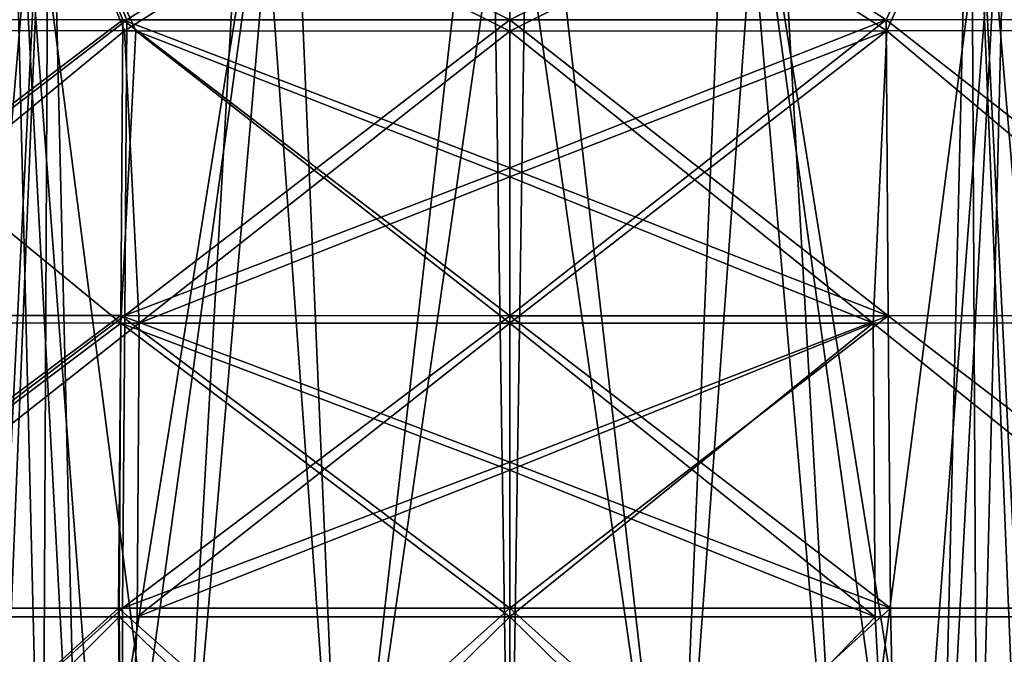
# Model space of a CAD drawing. Header units: millimetres. Extents: x -142 to 142, y -43 to 80.
# Tile 54 of 95: x -12 to 12, y -27 to -11. Entities that reach past the tile are written whole.
import ezdxf

# ---------------------------------------------------------------- set-up
doc = ezdxf.new("R2010")
doc.units = ezdxf.units.MM
doc.header["$LTSCALE"] = 52.148148
for name, color, linetype in [('155', 7, 'CONTINUOUS'), ('156', 7, 'CONTINUOUS'), ('158', 7, 'CONTINUOUS'), ('159', 7, 'CONTINUOUS'), ('161', 7, 'CONTINUOUS'), ('162', 7, 'CONTINUOUS'), ('164', 7, 'CONTINUOUS'), ('165', 7, 'CONTINUOUS'), ('167', 7, 'CONTINUOUS'), ('168', 7, 'CONTINUOUS'), ('169', 7, 'CONTINUOUS'), ('170', 7, 'CONTINUOUS'), ('171', 7, 'CONTINUOUS'), ('172', 7, 'CONTINUOUS'), ('173', 7, 'CONTINUOUS'), ('174', 7, 'CONTINUOUS'), ('182', 7, 'CONTINUOUS'), ('183', 7, 'CONTINUOUS'), ('184', 7, 'CONTINUOUS'), ('185', 7, 'CONTINUOUS'), ('186', 7, 'CONTINUOUS'), ('187', 7, 'CONTINUOUS'), ('188', 7, 'CONTINUOUS'), ('189', 7, 'CONTINUOUS'), ('190', 7, 'CONTINUOUS'), ('191', 7, 'CONTINUOUS'), ('192', 7, 'CONTINUOUS'), ('193', 7, 'CONTINUOUS'), ('194', 7, 'CONTINUOUS'), ('195', 7, 'CONTINUOUS'), ('196', 7, 'CONTINUOUS'), ('197', 7, 'CONTINUOUS'), ('22', 7, 'CONTINUOUS')]:
    doc.layers.add(name, color=color, linetype=linetype)

msp = doc.modelspace()

# ---------------------------------------------------------------- linework, layer by layer
at = {"layer": '155', "color": 7, "linetype": 'Continuous', "true_color": 0xe0f2ff}
for points in [[(12.107, -5.235, 79.84), (0, -5.252, 80.148), (9.315, -11.321, 80.729), (12.107, -5.235, 79.84)], [(0, -5.252, 80.148), (0, -11.324, 80.91), (9.315, -11.321, 80.729), (0, -5.252, 80.148)], [(18.578, -11.313, 80.19), (12.107, -5.235, 79.84), (9.315, -11.321, 80.729), (18.578, -11.313, 80.19)]]:
    msp.add_3dface(points, dxfattribs=at)
at = {"layer": '156', "color": 7, "linetype": 'Continuous', "true_color": 0xe0f2ff}
for points in [[(9.315, -11.321, 80.729), (0, -11.324, 80.91), (9.366, -18.647, 81.398), (9.315, -11.321, 80.729)], [(9.366, -18.647, 81.398), (0, -11.324, 80.91), (0, -14.983, 81.278), (9.366, -18.647, 81.398)], [(18.578, -11.313, 80.19), (9.315, -11.321, 80.729), (18.674, -18.642, 80.856), (18.578, -11.313, 80.19)], [(18.674, -18.642, 80.856), (9.315, -11.321, 80.729), (9.366, -18.647, 81.398), (18.674, -18.642, 80.856)], [(0, -18.648, 81.579), (9.366, -18.647, 81.398), (0, -14.983, 81.278), (0, -18.648, 81.579)]]:
    msp.add_3dface(points, dxfattribs=at)
at = {"layer": '158', "color": 7, "linetype": 'Continuous', "true_color": 0xe0f2ff}
for points in [[(0, -11.324, -80.91), (12.107, -5.235, -79.84), (9.315, -11.321, -80.729), (0, -11.324, -80.91)], [(0, -5.252, -80.148), (12.107, -5.235, -79.84), (0, -11.324, -80.91), (0, -5.252, -80.148)], [(9.315, -11.321, -80.729), (12.107, -5.235, -79.84), (18.578, -11.313, -80.19), (9.315, -11.321, -80.729)]]:
    msp.add_3dface(points, dxfattribs=at)
at = {"layer": '159', "color": 7, "linetype": 'Continuous', "true_color": 0xe0f2ff}
for points in [[(0, -18.648, -81.579), (9.315, -11.321, -80.729), (9.366, -18.647, -81.398), (0, -18.648, -81.579)], [(0, -14.983, -81.278), (9.315, -11.321, -80.729), (0, -18.648, -81.579), (0, -14.983, -81.278)], [(0, -11.324, -80.91), (9.315, -11.321, -80.729), (0, -14.983, -81.278), (0, -11.324, -80.91)], [(9.315, -11.321, -80.729), (18.578, -11.313, -80.19), (18.674, -18.642, -80.856), (9.315, -11.321, -80.729)], [(9.366, -18.647, -81.398), (9.315, -11.321, -80.729), (18.674, -18.642, -80.856), (9.366, -18.647, -81.398)]]:
    msp.add_3dface(points, dxfattribs=at)
at = {"layer": '161', "color": 7, "linetype": 'Continuous', "true_color": 0xe0f2ff}
for points in [[(-9.587, -11.321, 80.718), (-12.107, -5.234, 79.84), (-19.117, -11.312, 80.148), (-9.587, -11.321, 80.718)], [(0, -11.324, 80.91), (0, -5.252, 80.148), (-12.107, -5.234, 79.84), (0, -11.324, 80.91)], [(0, -11.324, 80.91), (-12.107, -5.234, 79.84), (-9.587, -11.321, 80.718), (0, -11.324, 80.91)]]:
    msp.add_3dface(points, dxfattribs=at)
at = {"layer": '162', "color": 7, "linetype": 'Continuous', "true_color": 0xe0f2ff}
for points in [[(-9.587, -11.321, 80.718), (-19.117, -11.312, 80.148), (-19.214, -18.642, 80.814), (-9.587, -11.321, 80.718)], [(-9.638, -18.646, 81.387), (-9.587, -11.321, 80.718), (-19.214, -18.642, 80.814), (-9.638, -18.646, 81.387)], [(0, -18.648, 81.579), (-9.587, -11.321, 80.718), (-9.638, -18.646, 81.387), (0, -18.648, 81.579)], [(0, -14.983, 81.278), (0, -11.324, 80.91), (-9.587, -11.321, 80.718), (0, -14.983, 81.278)], [(0, -18.648, 81.579), (0, -14.983, 81.278), (-9.587, -11.321, 80.718), (0, -18.648, 81.579)]]:
    msp.add_3dface(points, dxfattribs=at)
at = {"layer": '164', "color": 7, "linetype": 'Continuous', "true_color": 0xe0f2ff}
for points in [[(-18.917, -11.312, -80.164), (-12.107, -5.234, -79.84), (-9.486, -11.321, -80.722), (-18.917, -11.312, -80.164)], [(-12.107, -5.234, -79.84), (0, -5.252, -80.148), (-9.486, -11.321, -80.722), (-12.107, -5.234, -79.84)], [(0, -5.252, -80.148), (0, -11.324, -80.91), (-9.486, -11.321, -80.722), (0, -5.252, -80.148)]]:
    msp.add_3dface(points, dxfattribs=at)
at = {"layer": '165', "color": 7, "linetype": 'Continuous', "true_color": 0xe0f2ff}
for points in [[(-18.917, -11.312, -80.164), (-9.486, -11.321, -80.722), (-19.011, -18.642, -80.83), (-18.917, -11.312, -80.164)], [(-19.011, -18.642, -80.83), (-9.486, -11.321, -80.722), (-9.535, -18.646, -81.391), (-19.011, -18.642, -80.83)], [(-9.486, -11.321, -80.722), (0, -11.324, -80.91), (-9.535, -18.646, -81.391), (-9.486, -11.321, -80.722)], [(0, -11.324, -80.91), (0, -14.983, -81.278), (-9.535, -18.646, -81.391), (0, -11.324, -80.91)], [(0, -14.983, -81.278), (0, -18.648, -81.579), (-9.535, -18.646, -81.391), (0, -14.983, -81.278)]]:
    msp.add_3dface(points, dxfattribs=at)
at = {"layer": '167', "color": 7, "linetype": 'Continuous', "true_color": 0xe0f2ff}
for points in [[(9.366, -18.647, 81.398), (0, -18.648, 81.579), (9.422, -25.891, 81.978), (9.366, -18.647, 81.398)], [(9.422, -25.891, 81.978), (0, -18.648, 81.579), (0, -22.271, 81.856), (9.422, -25.891, 81.978)], [(18.674, -18.642, 80.856), (9.366, -18.647, 81.398), (18.779, -25.888, 81.435), (18.674, -18.642, 80.856)], [(18.779, -25.888, 81.435), (9.366, -18.647, 81.398), (9.422, -25.891, 81.978), (18.779, -25.888, 81.435)], [(0, -25.892, 82.16), (9.422, -25.891, 81.978), (0, -22.271, 81.856), (0, -25.892, 82.16)]]:
    msp.add_3dface(points, dxfattribs=at)
at = {"layer": '168', "color": 7, "linetype": 'Continuous', "true_color": 0xe0f2ff}
for points in [[(0, -18.648, -81.579), (9.366, -18.647, -81.398), (0, -22.271, -81.856), (0, -18.648, -81.579)], [(0, -25.892, -82.16), (9.366, -18.647, -81.398), (9.422, -25.891, -81.978), (0, -25.892, -82.16)], [(0, -22.271, -81.856), (9.366, -18.647, -81.398), (0, -25.892, -82.16), (0, -22.271, -81.856)], [(9.366, -18.647, -81.398), (18.674, -18.642, -80.856), (18.779, -25.888, -81.434), (9.366, -18.647, -81.398)], [(9.422, -25.891, -81.978), (9.366, -18.647, -81.398), (18.779, -25.888, -81.434), (9.422, -25.891, -81.978)]]:
    msp.add_3dface(points, dxfattribs=at)
at = {"layer": '169', "color": 7, "linetype": 'Continuous', "true_color": 0xe0f2ff}
for points in [[(-9.638, -18.646, 81.387), (-19.214, -18.642, 80.814), (-19.319, -25.888, 81.392), (-9.638, -18.646, 81.387)], [(-9.694, -25.891, 81.967), (-9.638, -18.646, 81.387), (-19.319, -25.888, 81.392), (-9.694, -25.891, 81.967)], [(0, -25.892, 82.16), (-9.638, -18.646, 81.387), (-9.694, -25.891, 81.967), (0, -25.892, 82.16)], [(0, -18.648, 81.579), (-9.638, -18.646, 81.387), (0, -22.271, 81.856), (0, -18.648, 81.579)], [(-9.638, -18.646, 81.387), (0, -25.892, 82.16), (0, -22.271, 81.856), (-9.638, -18.646, 81.387)]]:
    msp.add_3dface(points, dxfattribs=at)
at = {"layer": '170', "color": 7, "linetype": 'Continuous', "true_color": 0xe0f2ff}
for points in [[(-19.011, -18.642, -80.83), (-9.535, -18.646, -81.391), (-19.113, -25.888, -81.408), (-19.011, -18.642, -80.83)], [(-19.113, -25.888, -81.408), (-9.535, -18.646, -81.391), (-9.59, -25.891, -81.971), (-19.113, -25.888, -81.408)], [(-9.535, -18.646, -81.391), (0, -18.648, -81.579), (-9.59, -25.891, -81.971), (-9.535, -18.646, -81.391)], [(0, -18.648, -81.579), (0, -22.271, -81.856), (-9.59, -25.891, -81.971), (0, -18.648, -81.579)], [(0, -22.271, -81.856), (0, -25.892, -82.16), (-9.59, -25.891, -81.971), (0, -22.271, -81.856)]]:
    msp.add_3dface(points, dxfattribs=at)
at = {"layer": '171', "color": 7, "linetype": 'Continuous', "true_color": 0xe0f2ff}
for points in [[(9.422, -25.891, 81.978), (0, -25.892, 82.16), (9.609, -34.5, 82.725), (9.422, -25.891, 81.978)], [(0, -25.892, 82.16), (0, -34.5, 82.913), (9.609, -34.5, 82.725), (0, -25.892, 82.16)], [(18.779, -25.888, 81.435), (9.422, -25.891, 81.978), (9.609, -34.5, 82.725), (18.779, -25.888, 81.435)], [(19.143, -34.5, 82.165), (18.779, -25.888, 81.435), (9.609, -34.5, 82.725), (19.143, -34.5, 82.165)]]:
    msp.add_3dface(points, dxfattribs=at)
at = {"layer": '172', "color": 7, "linetype": 'Continuous', "true_color": 0xe0f2ff}
for points in [[(0, -25.892, -82.16), (9.422, -25.891, -81.978), (0, -34.5, -82.913), (0, -25.892, -82.16)], [(0, -34.5, -82.913), (9.422, -25.891, -81.978), (9.609, -34.5, -82.725), (0, -34.5, -82.913)], [(9.422, -25.891, -81.978), (18.779, -25.888, -81.434), (9.609, -34.5, -82.725), (9.422, -25.891, -81.978)], [(9.609, -34.5, -82.725), (18.779, -25.888, -81.434), (19.143, -34.5, -82.165), (9.609, -34.5, -82.725)]]:
    msp.add_3dface(points, dxfattribs=at)
at = {"layer": '173', "color": 7, "linetype": 'Continuous', "true_color": 0xe0f2ff}
for points in [[(-9.694, -25.891, 81.967), (-19.319, -25.888, 81.392), (-19.143, -34.5, 82.165), (-9.694, -25.891, 81.967)], [(-9.609, -34.5, 82.725), (-9.694, -25.891, 81.967), (-19.143, -34.5, 82.165), (-9.609, -34.5, 82.725)], [(0, -34.5, 82.913), (-9.694, -25.891, 81.967), (-9.609, -34.5, 82.725), (0, -34.5, 82.913)], [(0, -25.892, 82.16), (-9.694, -25.891, 81.967), (0, -34.5, 82.913), (0, -25.892, 82.16)]]:
    msp.add_3dface(points, dxfattribs=at)
at = {"layer": '174', "color": 7, "linetype": 'Continuous', "true_color": 0xe0f2ff}
for points in [[(-19.113, -25.888, -81.408), (-9.59, -25.891, -81.971), (-19.143, -34.5, -82.165), (-19.113, -25.888, -81.408)], [(-19.143, -34.5, -82.165), (-9.59, -25.891, -81.971), (-9.609, -34.5, -82.725), (-19.143, -34.5, -82.165)], [(-9.59, -25.891, -81.971), (0, -25.892, -82.16), (-9.609, -34.5, -82.725), (-9.59, -25.891, -81.971)], [(0, -25.892, -82.16), (0, -34.5, -82.913), (-9.609, -34.5, -82.725), (0, -25.892, -82.16)]]:
    msp.add_3dface(points, dxfattribs=at)
at = {"layer": '182', "color": 7, "linetype": 'Continuous', "true_color": 0xe0f2ff}
for points in [[(0, -5.601, 77.672), (11.982, -5.585, 77.367), (0, -11.597, 78.425), (0, -5.601, 77.672)], [(0, -11.597, 78.425), (11.982, -5.585, 77.367), (9.331, -11.594, 78.242), (0, -11.597, 78.425)], [(9.331, -11.594, 78.242), (11.982, -5.585, 77.367), (18.609, -11.586, 77.695), (9.331, -11.594, 78.242)], [(11.982, -5.585, 77.367), (23.887, -5.561, 76.459), (18.609, -11.586, 77.695), (11.982, -5.585, 77.367)]]:
    msp.add_3dface(points, dxfattribs=at)
at = {"layer": '183', "color": 7, "linetype": 'Continuous', "true_color": 0xe0f2ff}
for points in [[(0, -11.597, 78.425), (9.331, -11.594, 78.242), (0, -15.21, 78.788), (0, -11.597, 78.425)], [(0, -15.21, 78.788), (9.331, -11.594, 78.242), (0, -18.83, 79.086), (0, -15.21, 78.788)], [(0, -18.83, 79.086), (9.331, -11.594, 78.242), (8.997, -18.829, 78.916), (0, -18.83, 79.086)], [(8.997, -18.829, 78.916), (9.331, -11.594, 78.242), (17.942, -18.825, 78.412), (8.997, -18.829, 78.916)], [(9.331, -11.594, 78.242), (18.609, -11.586, 77.695), (17.942, -18.825, 78.412), (9.331, -11.594, 78.242)]]:
    msp.add_3dface(points, dxfattribs=at)
at = {"layer": '184', "color": 7, "linetype": 'Continuous', "true_color": 0xe0f2ff}
for points in [[(0, -26.109, 79.669), (8.997, -18.829, 78.916), (9.044, -26.109, 79.5), (0, -26.109, 79.669)], [(0, -22.471, 79.364), (8.997, -18.829, 78.916), (0, -26.109, 79.669), (0, -22.471, 79.364)], [(0, -18.83, 79.086), (8.997, -18.829, 78.916), (0, -22.471, 79.364), (0, -18.83, 79.086)], [(8.997, -18.829, 78.916), (17.942, -18.825, 78.412), (18.029, -26.107, 78.994), (8.997, -18.829, 78.916)], [(9.044, -26.109, 79.5), (8.997, -18.829, 78.916), (18.029, -26.107, 78.994), (9.044, -26.109, 79.5)]]:
    msp.add_3dface(points, dxfattribs=at)
at = {"layer": '185', "color": 7, "linetype": 'Continuous', "true_color": 0xe0f2ff}
for points in [[(9.572, -35.5, 80.303), (0, -35.5, 80.491), (9.044, -26.109, 79.5), (9.572, -35.5, 80.303)], [(0, -35.5, 80.491), (0, -26.109, 79.669), (9.044, -26.109, 79.5), (0, -35.5, 80.491)], [(9.572, -35.5, 80.303), (9.044, -26.109, 79.5), (18.029, -26.107, 78.994), (9.572, -35.5, 80.303)], [(19.088, -35.5, 79.74), (9.572, -35.5, 80.303), (18.029, -26.107, 78.994), (19.088, -35.5, 79.74)]]:
    msp.add_3dface(points, dxfattribs=at)
at = {"layer": '186', "color": 7, "linetype": 'Continuous', "true_color": 0xe0f2ff}
for points in [[(0, -5.601, -77.672), (9.331, -11.594, -78.242), (11.982, -5.585, -77.367), (0, -5.601, -77.672)], [(0, -11.597, -78.425), (9.331, -11.594, -78.242), (0, -5.601, -77.672), (0, -11.597, -78.425)], [(9.331, -11.594, -78.242), (18.609, -11.586, -77.695), (11.982, -5.585, -77.367), (9.331, -11.594, -78.242)], [(11.982, -5.585, -77.367), (18.609, -11.586, -77.695), (23.887, -5.561, -76.459), (11.982, -5.585, -77.367)]]:
    msp.add_3dface(points, dxfattribs=at)
at = {"layer": '187', "color": 7, "linetype": 'Continuous', "true_color": 0xe0f2ff}
for points in [[(9.331, -11.594, -78.242), (0, -11.597, -78.425), (8.997, -18.829, -78.916), (9.331, -11.594, -78.242)], [(8.997, -18.829, -78.916), (0, -11.597, -78.425), (0, -15.21, -78.788), (8.997, -18.829, -78.916)], [(17.942, -18.825, -78.412), (9.331, -11.594, -78.242), (8.997, -18.829, -78.916), (17.942, -18.825, -78.412)], [(18.609, -11.586, -77.695), (9.331, -11.594, -78.242), (17.942, -18.825, -78.412), (18.609, -11.586, -77.695)], [(0, -18.83, -79.086), (8.997, -18.829, -78.916), (0, -15.21, -78.788), (0, -18.83, -79.086)]]:
    msp.add_3dface(points, dxfattribs=at)
at = {"layer": '188', "color": 7, "linetype": 'Continuous', "true_color": 0xe0f2ff}
for points in [[(8.997, -18.829, -78.916), (0, -18.83, -79.086), (9.044, -26.109, -79.5), (8.997, -18.829, -78.916)], [(9.044, -26.109, -79.5), (0, -18.83, -79.086), (0, -22.471, -79.364), (9.044, -26.109, -79.5)], [(17.942, -18.825, -78.412), (8.997, -18.829, -78.916), (18.03, -26.107, -78.994), (17.942, -18.825, -78.412)], [(18.03, -26.107, -78.994), (8.997, -18.829, -78.916), (9.044, -26.109, -79.5), (18.03, -26.107, -78.994)], [(0, -26.109, -79.669), (9.044, -26.109, -79.5), (0, -22.471, -79.364), (0, -26.109, -79.669)]]:
    msp.add_3dface(points, dxfattribs=at)
at = {"layer": '189', "color": 7, "linetype": 'Continuous', "true_color": 0xe0f2ff}
for points in [[(9.572, -35.5, -80.303), (9.044, -26.109, -79.5), (0, -26.109, -79.669), (9.572, -35.5, -80.303)], [(0, -35.5, -80.491), (9.572, -35.5, -80.303), (0, -26.109, -79.669), (0, -35.5, -80.491)], [(9.572, -35.5, -80.303), (18.03, -26.107, -78.994), (9.044, -26.109, -79.5), (9.572, -35.5, -80.303)], [(9.572, -35.5, -80.303), (19.088, -35.5, -79.74), (18.03, -26.107, -78.994), (9.572, -35.5, -80.303)]]:
    msp.add_3dface(points, dxfattribs=at)
at = {"layer": '190', "color": 7, "linetype": 'Continuous', "true_color": 0xe0f2ff}
for points in [[(-11.982, -5.584, 77.367), (-19.032, -11.585, 77.661), (-23.887, -5.56, 76.459), (-11.982, -5.584, 77.367)], [(-9.543, -11.594, 78.233), (-19.032, -11.585, 77.661), (-11.982, -5.584, 77.367), (-9.543, -11.594, 78.233)], [(0, -5.601, 77.672), (-9.543, -11.594, 78.233), (-11.982, -5.584, 77.367), (0, -5.601, 77.672)], [(0, -5.601, 77.672), (0, -11.597, 78.425), (-9.543, -11.594, 78.233), (0, -5.601, 77.672)]]:
    msp.add_3dface(points, dxfattribs=at)
at = {"layer": '191', "color": 7, "linetype": 'Continuous', "true_color": 0xe0f2ff}
for points in [[(-19.032, -11.585, 77.661), (-9.543, -11.594, 78.233), (-18.314, -18.825, 78.384), (-19.032, -11.585, 77.661)], [(-18.314, -18.825, 78.384), (-9.543, -11.594, 78.233), (-9.184, -18.829, 78.909), (-18.314, -18.825, 78.384)], [(-9.543, -11.594, 78.233), (0, -11.597, 78.425), (-9.184, -18.829, 78.909), (-9.543, -11.594, 78.233)], [(0, -11.597, 78.425), (0, -15.21, 78.788), (-9.184, -18.829, 78.909), (0, -11.597, 78.425)], [(0, -15.21, 78.788), (0, -18.83, 79.086), (-9.184, -18.829, 78.909), (0, -15.21, 78.788)]]:
    msp.add_3dface(points, dxfattribs=at)
at = {"layer": '192', "color": 7, "linetype": 'Continuous', "true_color": 0xe0f2ff}
for points in [[(-18.314, -18.825, 78.384), (-9.184, -18.829, 78.909), (-18.401, -26.107, 78.966), (-18.314, -18.825, 78.384)], [(-18.401, -26.107, 78.966), (-9.184, -18.829, 78.909), (-9.23, -26.109, 79.493), (-18.401, -26.107, 78.966)], [(-9.184, -18.829, 78.909), (0, -18.83, 79.086), (-9.23, -26.109, 79.493), (-9.184, -18.829, 78.909)], [(0, -18.83, 79.086), (0, -22.471, 79.364), (-9.23, -26.109, 79.493), (0, -18.83, 79.086)], [(0, -22.471, 79.364), (0, -26.109, 79.669), (-9.23, -26.109, 79.493), (0, -22.471, 79.364)]]:
    msp.add_3dface(points, dxfattribs=at)
at = {"layer": '193', "color": 7, "linetype": 'Continuous', "true_color": 0xe0f2ff}
for points in [[(-9.572, -35.5, 80.303), (-19.088, -35.5, 79.74), (-18.401, -26.107, 78.966), (-9.572, -35.5, 80.303)], [(-9.572, -35.5, 80.303), (-18.401, -26.107, 78.966), (-9.23, -26.109, 79.493), (-9.572, -35.5, 80.303)], [(0, -26.109, 79.669), (-9.572, -35.5, 80.303), (-9.23, -26.109, 79.493), (0, -26.109, 79.669)], [(0, -35.5, 80.491), (-9.572, -35.5, 80.303), (0, -26.109, 79.669), (0, -35.5, 80.491)]]:
    msp.add_3dface(points, dxfattribs=at)
at = {"layer": '194', "color": 7, "linetype": 'Continuous', "true_color": 0xe0f2ff}
for points in [[(-11.982, -5.584, -77.367), (-23.887, -5.56, -76.459), (-18.474, -11.586, -77.706), (-11.982, -5.584, -77.367)], [(-9.261, -11.594, -78.244), (-11.982, -5.584, -77.367), (-18.474, -11.586, -77.706), (-9.261, -11.594, -78.244)], [(0, -11.597, -78.425), (-11.982, -5.584, -77.367), (-9.261, -11.594, -78.244), (0, -11.597, -78.425)], [(0, -11.597, -78.425), (0, -5.601, -77.672), (-11.982, -5.584, -77.367), (0, -11.597, -78.425)]]:
    msp.add_3dface(points, dxfattribs=at)
at = {"layer": '195', "color": 7, "linetype": 'Continuous', "true_color": 0xe0f2ff}
for points in [[(-9.631, -18.829, -78.892), (-18.474, -11.586, -77.706), (-19.202, -18.825, -78.314), (-9.631, -18.829, -78.892)], [(-9.261, -11.594, -78.244), (-18.474, -11.586, -77.706), (-9.631, -18.829, -78.892), (-9.261, -11.594, -78.244)], [(0, -18.83, -79.086), (-9.261, -11.594, -78.244), (-9.631, -18.829, -78.892), (0, -18.83, -79.086)], [(0, -18.83, -79.086), (0, -15.21, -78.788), (-9.261, -11.594, -78.244), (0, -18.83, -79.086)], [(0, -15.21, -78.788), (0, -11.597, -78.425), (-9.261, -11.594, -78.244), (0, -15.21, -78.788)]]:
    msp.add_3dface(points, dxfattribs=at)
at = {"layer": '196', "color": 7, "linetype": 'Continuous', "true_color": 0xe0f2ff}
for points in [[(-9.631, -18.829, -78.892), (-19.202, -18.825, -78.314), (-19.29, -26.107, -78.896), (-9.631, -18.829, -78.892)], [(-9.678, -26.109, -79.475), (-9.631, -18.829, -78.892), (-19.29, -26.107, -78.896), (-9.678, -26.109, -79.475)], [(0, -26.109, -79.669), (-9.631, -18.829, -78.892), (-9.678, -26.109, -79.475), (0, -26.109, -79.669)], [(0, -26.109, -79.669), (0, -22.471, -79.364), (-9.631, -18.829, -78.892), (0, -26.109, -79.669)], [(0, -22.471, -79.364), (0, -18.83, -79.086), (-9.631, -18.829, -78.892), (0, -22.471, -79.364)]]:
    msp.add_3dface(points, dxfattribs=at)
at = {"layer": '197', "color": 7, "linetype": 'Continuous', "true_color": 0xe0f2ff}
for points in [[(-19.088, -35.5, -79.74), (-9.678, -26.109, -79.475), (-19.29, -26.107, -78.896), (-19.088, -35.5, -79.74)], [(-19.088, -35.5, -79.74), (-9.572, -35.5, -80.303), (-9.678, -26.109, -79.475), (-19.088, -35.5, -79.74)], [(-9.572, -35.5, -80.303), (0, -35.5, -80.491), (-9.678, -26.109, -79.475), (-9.572, -35.5, -80.303)], [(0, -35.5, -80.491), (0, -26.109, -79.669), (-9.678, -26.109, -79.475), (0, -35.5, -80.491)]]:
    msp.add_3dface(points, dxfattribs=at)
at = {"layer": '22', "color": 7, "linetype": 'Continuous'}
for points in [[(-17.315, -3, -65.047), (-11.418, -3, -65.474), (-14.35, -37.538, -63.469), (-17.315, -3, -65.047)], [(-14.35, -37.538, -63.469), (-11.418, -3, -65.474), (-13.075, -36.392, -63.618), (-14.35, -37.538, -63.469)], [(-13.075, -36.392, -63.618), (-11.418, -3, -65.474), (-12.768, -36.188, -63.649), (-13.075, -36.392, -63.618)], [(-11.573, -35.568, 63.755), (-12.369, -3, 65.417), (-12.769, -36.188, 63.649), (-11.573, -35.568, 63.755)], [(-12.768, -36.188, -63.649), (-11.418, -3, -65.474), (-11.576, -35.569, -63.755), (-12.768, -36.188, -63.649)], [(-10.647, -35.244, 63.824), (-12.369, -3, 65.417), (-11.573, -35.568, 63.755), (-10.647, -35.244, 63.824)], [(-9.94, -35.073, 63.87), (-12.369, -3, 65.417), (-10.647, -35.244, 63.824), (-9.94, -35.073, 63.87)], [(-8.246, -34.907, 63.957), (-12.369, -3, 65.417), (-9.94, -35.073, 63.87), (-8.246, -34.907, 63.957)], [(-6.436, -3, 65.697), (-12.369, -3, 65.417), (-8.246, -34.907, 63.957), (-6.436, -3, 65.697)], [(-11.576, -35.569, -63.755), (-11.418, -3, -65.474), (-10.647, -35.244, -63.824), (-11.576, -35.569, -63.755)], [(-11.418, -3, -65.474), (-5.48, -3, -65.725), (-10.647, -35.244, -63.824), (-11.418, -3, -65.474)], [(-10.647, -35.244, -63.824), (-5.48, -3, -65.725), (-9.943, -35.074, -63.87), (-10.647, -35.244, -63.824)], [(-9.943, -35.074, -63.87), (-5.48, -3, -65.725), (-8.246, -34.907, -63.957), (-9.943, -35.074, -63.87)], [(-8.246, -34.907, -63.957), (-5.48, -3, -65.725), (-4.127, -34.907, -64.085), (-8.246, -34.907, -63.957)], [(-4.127, -34.907, 64.085), (-6.436, -3, 65.697), (-8.246, -34.907, 63.957), (-4.127, -34.907, 64.085)], [(-0.48, -3, 65.799), (-6.436, -3, 65.697), (-4.127, -34.907, 64.085), (-0.48, -3, 65.799)], [(-5.48, -3, -65.725), (0.478, -3, -65.799), (-4.127, -34.907, -64.085), (-5.48, -3, -65.725)], [(-4.127, -34.907, -64.085), (0.478, -3, -65.799), (-0.002, -34.907, -64.128), (-4.127, -34.907, -64.085)], [(-0.002, -34.907, 64.128), (-0.48, -3, 65.799), (-4.127, -34.907, 64.085), (-0.002, -34.907, 64.128)], [(4.124, -34.907, 64.085), (-0.48, -3, 65.799), (-0.002, -34.907, 64.128), (4.124, -34.907, 64.085)], [(5.478, -3, 65.725), (-0.48, -3, 65.799), (4.124, -34.907, 64.085), (5.478, -3, 65.725)], [(-0.002, -34.907, -64.128), (0.478, -3, -65.799), (4.124, -34.907, -64.085), (-0.002, -34.907, -64.128)], [(0.478, -3, -65.799), (6.434, -3, -65.697), (4.124, -34.907, -64.085), (0.478, -3, -65.799)], [(4.124, -34.907, -64.085), (6.434, -3, -65.697), (8.246, -34.907, -63.956), (4.124, -34.907, -64.085)], [(8.246, -34.907, 63.956), (5.478, -3, 65.725), (4.124, -34.907, 64.085), (8.246, -34.907, 63.956)], [(10.647, -35.244, 63.824), (5.478, -3, 65.725), (9.943, -35.074, 63.87), (10.647, -35.244, 63.824)], [(11.416, -3, 65.474), (5.478, -3, 65.725), (10.647, -35.244, 63.824), (11.416, -3, 65.474)], [(9.943, -35.074, 63.87), (5.478, -3, 65.725), (8.246, -34.907, 63.956), (9.943, -35.074, 63.87)], [(6.434, -3, -65.697), (12.367, -3, -65.417), (8.246, -34.907, -63.956), (6.434, -3, -65.697)], [(8.246, -34.907, -63.956), (12.367, -3, -65.417), (9.94, -35.073, -63.87), (8.246, -34.907, -63.956)], [(9.94, -35.073, -63.87), (12.367, -3, -65.417), (10.647, -35.244, -63.824), (9.94, -35.073, -63.87)], [(10.647, -35.244, -63.824), (12.367, -3, -65.417), (11.572, -35.568, -63.755), (10.647, -35.244, -63.824)], [(11.576, -35.569, 63.755), (11.416, -3, 65.474), (10.647, -35.244, 63.824), (11.576, -35.569, 63.755)], [(12.768, -36.188, 63.649), (11.416, -3, 65.474), (11.576, -35.569, 63.755), (12.768, -36.188, 63.649)], [(13.075, -36.392, 63.618), (11.416, -3, 65.474), (12.768, -36.188, 63.649), (13.075, -36.392, 63.618)], [(14.35, -37.538, 63.469), (11.416, -3, 65.474), (13.075, -36.392, 63.618), (14.35, -37.538, 63.469)], [(17.313, -3, 65.047), (11.416, -3, 65.474), (14.35, -37.538, 63.469), (17.313, -3, 65.047)], [(11.572, -35.568, -63.755), (12.367, -3, -65.417), (12.768, -36.188, -63.649), (11.572, -35.568, -63.755)]]:
    msp.add_3dface(points, dxfattribs=at)

doc.saveas('drawing.dxf')
